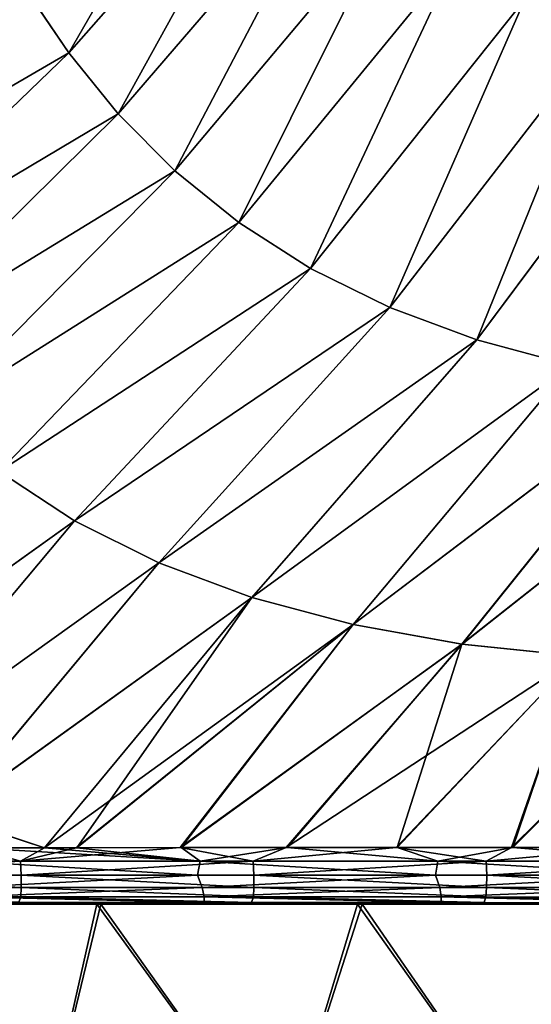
# Model space of a CAD drawing. Header units: metres. Extents: x -155 to 25, y -152 to 27.
# Tile 96 of 124: x -11.01 to -6.3, y -108.48 to -99.42. Entities that reach past the tile are written whole.
import ezdxf

# ---------------------------------------------------------------- set-up
doc = ezdxf.new("R2010")
doc.units = ezdxf.units.M
doc.layers.add('solid_12_401_052_XXX', color=7, linetype='CONTINUOUS')

msp = doc.modelspace()

# ---------------------------------------------------------------- linework, layer by layer
at = {"layer": 'solid_12_401_052_XXX'}
for points in [[(-6.362936, -99.234497, 21.282877), (-5.674452, -99.572037, 21.272081), (-4.598347, -96.627357, 21.288013)], [(-5.673913, -99.572212, -21.272072), (-6.362497, -99.23468, -21.282871), (-4.597802, -96.627625, -21.287998)], [(-10.95384, -99.144478, 21.276415), (-10.558075, -99.72908, 21.273993), (-8.90586, -96.863274, 21.314665)], [(-10.557753, -99.729393, -21.273991), (-10.953581, -99.14476, -21.276415), (-8.905762, -96.863335, -21.314665)], [(-10.558075, -99.72908, 21.273993), (-8.510558, -97.400635, 21.309771), (-8.90586, -96.863274, 21.314665)], [(-10.557753, -99.729393, -21.273991), (-8.905762, -96.863335, -21.314665), (-8.510413, -97.400734, -21.309771)], [(-10.558075, -99.72908, 21.273993), (-10.103701, -100.289818, 21.272388), (-8.510558, -97.400635, 21.309771)], [(-10.103302, -100.290146, -21.272388), (-10.557753, -99.729393, -21.273991), (-8.510413, -97.400734, -21.309771)], [(-10.103701, -100.289818, 21.272388), (-8.062505, -97.917366, 21.304041), (-8.510558, -97.400635, 21.309771)], [(-10.103302, -100.290146, -21.272388), (-8.510413, -97.400734, -21.309771), (-8.062304, -97.917503, -21.304039)], [(-10.103701, -100.289818, 21.272388), (-9.584054, -100.813255, 21.272375), (-8.062505, -97.917366, 21.304041)], [(-9.583567, -100.813591, -21.272375), (-10.103302, -100.290146, -21.272388), (-8.062304, -97.917503, -21.304039)], [(-9.584054, -100.813255, 21.272375), (-7.556703, -98.40107, 21.297911), (-8.062505, -97.917366, 21.304041)], [(-9.583567, -100.813591, -21.272375), (-8.062304, -97.917503, -21.304039), (-7.556434, -98.401237, -21.297907)], [(-9.584054, -100.813255, 21.272375), (-8.995464, -101.289505, 21.273802), (-7.556703, -98.40107, 21.297911)], [(-8.994875, -101.289841, -21.273804), (-9.583567, -100.813591, -21.272375), (-7.556434, -98.401237, -21.297907)], [(-8.995464, -101.289505, 21.273802), (-6.990602, -98.842598, 21.291077), (-7.556703, -98.40107, 21.297911)], [(-8.994875, -101.289841, -21.273804), (-7.556434, -98.401237, -21.297907), (-6.990253, -98.842781, -21.291073)], [(-11.29946, -98.551544, 21.278318), (-13.541734, -100.62011, 21.233902), (-10.95384, -99.144478, 21.276415)], [(-10.953581, -99.14476, -21.276415), (-13.541573, -100.620216, -21.233904), (-11.29925, -98.551781, -21.278318)], [(-8.995464, -101.289505, 21.273802), (-8.335824, -101.710541, 21.27606), (-6.990602, -98.842598, 21.291077)], [(-8.335122, -101.710846, -21.276062), (-8.994875, -101.289841, -21.273804), (-6.990253, -98.842781, -21.291073)], [(-8.335824, -101.710541, 21.27606), (-6.362936, -99.234497, 21.282877), (-6.990602, -98.842598, 21.291077)], [(-8.335122, -101.710846, -21.276062), (-6.990253, -98.842781, -21.291073), (-6.362497, -99.23468, -21.282871)], [(-10.95384, -99.144478, 21.276415), (-13.541734, -100.62011, 21.233902), (-13.201185, -101.263046, 21.233383)], [(-10.953581, -99.14476, -21.276415), (-13.20098, -101.263214, -21.233383), (-13.541573, -100.620216, -21.233904)], [(-10.95384, -99.144478, 21.276415), (-13.201185, -101.263046, 21.233383), (-10.558075, -99.72908, 21.273993)], [(-10.557753, -99.729393, -21.273991), (-13.20098, -101.263214, -21.233383), (-10.953581, -99.14476, -21.276415)], [(-8.335824, -101.710541, 21.27606), (-7.605484, -102.071259, 21.277834), (-6.362936, -99.234497, 21.282877)], [(-7.60466, -102.071533, -21.277836), (-8.335122, -101.710846, -21.276062), (-6.362497, -99.23468, -21.282871)], [(-7.605484, -102.071259, 21.277834), (-5.674452, -99.572037, 21.272081), (-6.362936, -99.234497, 21.282877)], [(-7.60466, -102.071533, -21.277836), (-6.362497, -99.23468, -21.282871), (-5.673913, -99.572212, -21.272072)], [(-7.605484, -102.071259, 21.277834), (-6.806175, -102.368256, 21.277452), (-5.674452, -99.572037, 21.272081)], [(-6.805222, -102.368484, -21.277451), (-7.60466, -102.071533, -21.277836), (-5.673913, -99.572212, -21.272072)], [(-6.806175, -102.368256, 21.277452), (-4.927024, -99.852013, 21.257187), (-5.674452, -99.572037, 21.272081)], [(-6.805222, -102.368484, -21.277451), (-5.673913, -99.572212, -21.272072), (-4.926377, -99.852173, -21.257174)], [(-10.558075, -99.72908, 21.273993), (-13.201185, -101.263046, 21.233383), (-12.80614, -101.895584, 21.233679)], [(-10.557753, -99.729393, -21.273991), (-12.805879, -101.89579, -21.233681), (-13.20098, -101.263214, -21.233383)], [(-10.558075, -99.72908, 21.273993), (-12.80614, -101.895584, 21.233679), (-10.103701, -100.289818, 21.272388)], [(-10.103302, -100.290146, -21.272388), (-12.805879, -101.89579, -21.233681), (-10.557753, -99.729393, -21.273991)], [(-6.806175, -102.368256, 21.277452), (-5.94166, -102.600609, 21.272741), (-4.927024, -99.852013, 21.257187)], [(-5.940573, -102.600784, -21.272732), (-6.805222, -102.368484, -21.277451), (-4.926377, -99.852173, -21.257174)], [(-10.103701, -100.289818, 21.272388), (-12.80614, -101.895584, 21.233679), (-12.34597, -102.501251, 21.236599)], [(-10.103302, -100.290146, -21.272388), (-12.345638, -102.501495, -21.236603), (-12.805879, -101.89579, -21.233681)], [(-10.103701, -100.289818, 21.272388), (-12.34597, -102.501251, 21.236599), (-9.584054, -100.813255, 21.272375)], [(-9.583567, -100.813591, -21.272375), (-12.345638, -102.501495, -21.236603), (-10.103302, -100.290146, -21.272388)], [(-9.584054, -100.813255, 21.272375), (-12.34597, -102.501251, 21.236599), (-11.812205, -103.065842, 21.243261)], [(-9.583567, -100.813591, -21.272375), (-11.811787, -103.066093, -21.243267), (-12.345638, -102.501495, -21.236603)], [(-9.584054, -100.813255, 21.272375), (-11.812205, -103.065842, 21.243261), (-8.995464, -101.289505, 21.273802)], [(-8.994875, -101.289841, -21.273804), (-11.811787, -103.066093, -21.243267), (-9.583567, -100.813591, -21.272375)], [(-8.995464, -101.289505, 21.273802), (-11.812205, -103.065842, 21.243261), (-11.199944, -103.578865, 21.253679)], [(-8.994875, -101.289841, -21.273804), (-11.199425, -103.579124, -21.253687), (-11.811787, -103.066093, -21.243267)], [(-8.995464, -101.289505, 21.273802), (-11.199944, -103.578865, 21.253679), (-8.335824, -101.710541, 21.27606)], [(-8.335122, -101.710846, -21.276062), (-11.199425, -103.579124, -21.253687), (-8.994875, -101.289841, -21.273804)], [(-8.335824, -101.710541, 21.27606), (-11.199944, -103.578865, 21.253679), (-10.506164, -104.03183, 21.267298)], [(-8.335122, -101.710846, -21.276062), (-10.505529, -104.032082, -21.267309), (-11.199425, -103.579124, -21.253687)], [(-8.335824, -101.710541, 21.27606), (-10.506164, -104.03183, 21.267298), (-7.605484, -102.071259, 21.277834)], [(-7.60466, -102.071533, -21.277836), (-10.505529, -104.032082, -21.267309), (-8.335122, -101.710846, -21.276062)], [(-7.605484, -102.071259, 21.277834), (-10.506164, -104.03183, 21.267298), (-9.73078, -104.419373, 21.282709)], [(-7.60466, -102.071533, -21.277836), (-9.730017, -104.419601, -21.282722), (-10.505529, -104.032082, -21.267309)], [(-7.605484, -102.071259, 21.277834), (-9.73078, -104.419373, 21.282709), (-6.806175, -102.368256, 21.277452)], [(-6.805222, -102.368484, -21.277451), (-9.730017, -104.419601, -21.282722), (-7.60466, -102.071533, -21.277836)], [(-6.806175, -102.368256, 21.277452), (-9.73078, -104.419373, 21.282709), (-8.875363, -104.737885, 21.298058)], [(-6.805222, -102.368484, -21.277451), (-8.874464, -104.738075, -21.298071), (-9.730017, -104.419601, -21.282722)], [(-6.806175, -102.368256, 21.277452), (-8.875363, -104.737885, 21.298058), (-5.94166, -102.600609, 21.272741)], [(-5.940573, -102.600784, -21.272732), (-8.874464, -104.738075, -21.298071), (-6.805222, -102.368484, -21.277451)], [(-5.94166, -102.600609, 21.272741), (-8.875363, -104.737885, 21.298058), (-7.943923, -104.986435, 21.310869)], [(-5.940573, -102.600784, -21.272732), (-7.942877, -104.986572, -21.310879), (-8.874464, -104.738075, -21.298071)], [(-5.94166, -102.600609, 21.272741), (-7.943923, -104.986435, 21.310869), (-5.016677, -102.768616, 21.261293)], [(-5.015453, -102.768723, -21.261272), (-7.942877, -104.986572, -21.310879), (-5.940573, -102.600784, -21.272732)], [(-5.016677, -102.768616, 21.261293), (-7.943923, -104.986435, 21.310869), (-6.941639, -105.165344, 21.318375)], [(-5.015453, -102.768723, -21.261272), (-6.940443, -105.165428, -21.318377), (-7.942877, -104.986572, -21.310879)], [(-5.016677, -102.768616, 21.261293), (-6.941639, -105.165344, 21.318375), (-4.03722, -102.8741, 21.240421)], [(-4.035859, -102.874138, -21.240385), (-6.940443, -105.165428, -21.318377), (-5.015453, -102.768723, -21.261272)], [(-4.03722, -102.8741, 21.240421), (-6.941639, -105.165344, 21.318375), (-5.875197, -105.276619, 21.317451)], [(-4.035859, -102.874138, -21.240385), (-5.873847, -105.276634, -21.317442), (-6.940443, -105.165428, -21.318377)], [(-13.206503, -105.961731, -21.243841), (-11.199425, -103.579124, -21.253687), (-10.505529, -104.032082, -21.267309)], [(-10.506164, -104.03183, 21.267298), (-11.199944, -103.578865, 21.253679), (-13.206372, -105.96196, 21.243849)], [(-12.4803, -106.385429, -21.270098), (-13.206503, -105.961731, -21.243841), (-10.505529, -104.032082, -21.267309)], [(-10.506164, -104.03183, 21.267298), (-13.206372, -105.96196, 21.243849), (-12.48011, -106.385651, 21.270107)], [(-12.4803, -106.385429, -21.270098), (-10.505529, -104.032082, -21.267309), (-9.730017, -104.419601, -21.282722)], [(-9.73078, -104.419373, 21.282709), (-10.506164, -104.03183, 21.267298), (-12.48011, -106.385651, 21.270107)], [(-11.672606, -106.746391, -21.299294), (-12.4803, -106.385429, -21.270098), (-9.730017, -104.419601, -21.282722)], [(-9.73078, -104.419373, 21.282709), (-12.48011, -106.385651, 21.270107), (-11.672351, -106.746605, 21.299307)], [(-11.672606, -106.746391, -21.299294), (-9.730017, -104.419601, -21.282722), (-8.874464, -104.738075, -21.298071)], [(-8.875363, -104.737885, 21.298058), (-9.73078, -104.419373, 21.282709), (-11.672351, -106.746605, 21.299307)], [(-11.672606, -106.746391, -21.299294), (-8.874464, -104.738075, -21.298071), (-10.782835, -107.03788, -21.329317)], [(-8.875363, -104.737885, 21.298058), (-11.672351, -106.746605, 21.299307), (-10.78247, -107.038017, 21.32933)], [(-8.874464, -104.738075, -21.298071), (-7.942877, -104.986572, -21.310879), (-10.782835, -107.03788, -21.329317)], [(-8.875363, -104.737885, 21.298058), (-10.78247, -107.038017, 21.32933), (-10.484733, -107.037949, 21.335711)], [(-7.943923, -104.986435, 21.310869), (-8.875363, -104.737885, 21.298058), (-10.484733, -107.037949, 21.335711)], [(-7.942877, -104.986572, -21.310879), (-10.491741, -107.037811, -21.335558), (-10.782835, -107.03788, -21.329317)], [(-7.942877, -104.986572, -21.310879), (-9.53316, -107.037003, -21.354012), (-10.491741, -107.037811, -21.335558)], [(-7.943923, -104.986435, 21.310869), (-10.484733, -107.037949, 21.335711), (-9.525421, -107.03714, 21.354151)], [(-7.942877, -104.986572, -21.310879), (-6.940443, -105.165428, -21.318377), (-9.53316, -107.037003, -21.354012)], [(-6.941639, -105.165344, 21.318375), (-7.943923, -104.986435, 21.310869), (-9.525421, -107.03714, 21.354151)], [(-6.940443, -105.165428, -21.318377), (-8.557945, -107.03688, -21.368761), (-9.53316, -107.037003, -21.354012)], [(-6.941639, -105.165344, 21.318375), (-9.525421, -107.03714, 21.354151), (-8.549356, -107.037018, 21.368876)], [(-6.940443, -105.165428, -21.318377), (-5.873847, -105.276634, -21.317442), (-8.557945, -107.03688, -21.368761)], [(-6.941639, -105.165344, 21.318375), (-8.549356, -107.037018, 21.368876), (-7.538412, -107.036545, 21.378716)], [(-5.875197, -105.276619, 21.317451), (-6.941639, -105.165344, 21.318375), (-7.538412, -107.036545, 21.378716)], [(-5.873847, -105.276634, -21.317442), (-7.54818, -107.036407, -21.378643), (-8.557945, -107.03688, -21.368761)], [(-5.873847, -105.276634, -21.317442), (-6.485197, -107.037109, -21.381908), (-7.54818, -107.036407, -21.378643)], [(-5.875197, -105.276619, 21.317451), (-7.538412, -107.036545, 21.378716), (-6.474061, -107.037247, 21.381905)], [(-5.873847, -105.276634, -21.317442), (-4.751235, -105.323891, -21.30476), (-6.485197, -107.037109, -21.381908)], [(-4.752736, -105.323944, 21.304787), (-5.875197, -105.276619, 21.317451), (-6.474061, -107.037247, 21.381905)], [(-4.751235, -105.323891, -21.30476), (-5.345558, -107.036682, -21.375412), (-6.485197, -107.037109, -21.381908)], [(-4.752736, -105.323944, 21.304787), (-6.474061, -107.037247, 21.381905), (-5.333145, -107.036804, 21.375284)], [(-11.672606, -106.746391, -21.299294), (-10.782835, -107.03788, -21.329317), (-11.441827, -107.038277, -21.314299)], [(-11.672351, -106.746605, 21.299307), (-11.435484, -107.038406, 21.314453), (-10.78247, -107.038017, 21.32933)], [(-11.004274, -107.162514, -21.314262), (-13.142239, -107.163803, -21.260239), (-11.441827, -107.038277, -21.314299)], [(-11.435484, -107.038406, 21.314453), (-11.533828, -107.162895, 21.301819), (-9.349299, -107.162064, 21.347059)], [(-11.004274, -107.162514, -21.314262), (-11.441827, -107.038277, -21.314299), (-10.782835, -107.03788, -21.329317)], [(-10.78247, -107.038017, 21.32933), (-11.435484, -107.038406, 21.314453), (-9.349299, -107.162064, 21.347059)], [(-11.004274, -107.162514, -21.314262), (-10.491741, -107.037811, -21.335558), (-9.53316, -107.037003, -21.354012)], [(-8.863019, -107.161835, -21.354483), (-11.004274, -107.162514, -21.314262), (-9.53316, -107.037003, -21.354012)], [(-11.004274, -107.162514, -21.314262), (-10.782835, -107.03788, -21.329317), (-10.491741, -107.037811, -21.335558)], [(-10.484733, -107.037949, 21.335711), (-10.78247, -107.038017, 21.32933), (-9.349299, -107.162064, 21.347059)], [(-9.525421, -107.03714, 21.354151), (-10.484733, -107.037949, 21.335711), (-9.349299, -107.162064, 21.347059)], [(-8.863019, -107.161835, -21.354483), (-9.53316, -107.037003, -21.354012), (-8.557945, -107.03688, -21.368761)], [(-8.549356, -107.037018, 21.368876), (-9.525421, -107.03714, 21.354151), (-9.349299, -107.162064, 21.347059)], [(-8.549356, -107.037018, 21.368876), (-9.349299, -107.162064, 21.347059), (-7.162504, -107.161865, 21.37035)], [(-8.863019, -107.161835, -21.354483), (-8.557945, -107.03688, -21.368761), (-7.54818, -107.036407, -21.378643)], [(-6.720189, -107.161781, -21.371508), (-8.863019, -107.161835, -21.354483), (-7.54818, -107.036407, -21.378643)], [(-7.538412, -107.036545, 21.378716), (-8.549356, -107.037018, 21.368876), (-7.162504, -107.161865, 21.37035)], [(-6.720189, -107.161781, -21.371508), (-7.54818, -107.036407, -21.378643), (-6.485197, -107.037109, -21.381908)], [(-6.474061, -107.037247, 21.381905), (-7.538412, -107.036545, 21.378716), (-7.162504, -107.161865, 21.37035)], [(-6.474061, -107.037247, 21.381905), (-7.162504, -107.161865, 21.37035), (-4.974896, -107.162315, 21.36125)], [(-6.720189, -107.161781, -21.371508), (-6.485197, -107.037109, -21.381908), (-5.345558, -107.036682, -21.375412)], [(-4.576416, -107.162338, -21.354984), (-6.720189, -107.161781, -21.371508), (-5.345558, -107.036682, -21.375412)], [(-5.333145, -107.036804, 21.375284), (-6.474061, -107.037247, 21.381905), (-4.974896, -107.162315, 21.36125)], [(-13.134611, -107.289856, -21.21336), (-13.142239, -107.163803, -21.260239), (-11.004274, -107.162514, -21.314262)], [(-10.997602, -107.289261, -21.267811), (-13.134611, -107.289856, -21.21336), (-11.004274, -107.162514, -21.314262)], [(-11.562902, -107.28949, 21.254391), (-9.375499, -107.28923, 21.300371), (-11.533828, -107.162895, 21.301819)], [(-9.375499, -107.28923, 21.300371), (-9.349299, -107.162064, 21.347059), (-11.533828, -107.162895, 21.301819)], [(-10.997602, -107.289261, -21.267811), (-11.004274, -107.162514, -21.314262), (-8.863019, -107.161835, -21.354483)], [(-8.856237, -107.289116, -21.308405), (-10.997602, -107.289261, -21.267811), (-8.863019, -107.161835, -21.354483)], [(-9.375499, -107.28923, 21.300371), (-7.186205, -107.289413, 21.32427), (-9.349299, -107.162064, 21.347059)], [(-7.186205, -107.289413, 21.32427), (-7.162504, -107.161865, 21.37035), (-9.349299, -107.162064, 21.347059)], [(-8.856237, -107.289116, -21.308405), (-8.863019, -107.161835, -21.354483), (-6.720189, -107.161781, -21.371508)], [(-6.714338, -107.289391, -21.325541), (-8.856237, -107.289116, -21.308405), (-6.720189, -107.161781, -21.371508)], [(-7.186205, -107.289413, 21.32427), (-4.997393, -107.290031, 21.315577), (-7.162504, -107.161865, 21.37035)], [(-4.997393, -107.290031, 21.315577), (-4.974896, -107.162315, 21.36125), (-7.162504, -107.161865, 21.37035)], [(-6.714338, -107.289391, -21.325541), (-6.720189, -107.161781, -21.371508), (-4.576416, -107.162338, -21.354984)], [(-4.572227, -107.290092, -21.308907), (-6.714338, -107.289391, -21.325541), (-4.576416, -107.162338, -21.354984)], [(-10.997834, -107.403038, -21.185595), (-13.134837, -107.402885, -21.1311), (-13.134611, -107.289856, -21.21336)], [(-10.997834, -107.403038, -21.185595), (-13.134611, -107.289856, -21.21336), (-10.997602, -107.289261, -21.267811)], [(-11.513865, -107.403076, 21.173391), (-9.375499, -107.28923, 21.300371), (-11.562902, -107.28949, 21.254391)], [(-11.513865, -107.403076, 21.173391), (-9.330451, -107.403458, 21.21896), (-9.375499, -107.28923, 21.300371)], [(-8.85652, -107.403465, -21.226231), (-10.997834, -107.403038, -21.185595), (-10.997602, -107.289261, -21.267811)], [(-8.85652, -107.403465, -21.226231), (-10.997602, -107.289261, -21.267811), (-8.856237, -107.289116, -21.308405)], [(-9.330451, -107.403458, 21.21896), (-7.186205, -107.289413, 21.32427), (-9.375499, -107.28923, 21.300371)], [(-9.330451, -107.403458, 21.21896), (-7.146205, -107.40406, 21.242336), (-7.186205, -107.289413, 21.32427)], [(-6.715847, -107.404099, -21.243431), (-8.85652, -107.403465, -21.226231), (-8.856237, -107.289116, -21.308405)], [(-6.715847, -107.404099, -21.243431), (-8.856237, -107.289116, -21.308405), (-6.714338, -107.289391, -21.325541)], [(-7.146205, -107.40406, 21.242336), (-4.997393, -107.290031, 21.315577), (-7.186205, -107.289413, 21.32427)], [(-7.146205, -107.40406, 21.242336), (-4.963372, -107.404884, 21.233042), (-4.997393, -107.290031, 21.315577)], [(-4.575568, -107.404961, -21.226873), (-6.715847, -107.404099, -21.243431), (-6.714338, -107.289391, -21.325541)], [(-4.575568, -107.404961, -21.226873), (-6.714338, -107.289391, -21.325541), (-4.572227, -107.290092, -21.308907)], [(-11.001326, -107.48925, -21.074831), (-13.138859, -107.488503, -21.020639), (-13.134837, -107.402885, -21.1311)], [(-11.001326, -107.48925, -21.074831), (-13.134837, -107.402885, -21.1311), (-10.997834, -107.403038, -21.185595)], [(-11.494655, -107.489182, 21.063272), (-9.330451, -107.403458, 21.21896), (-11.513865, -107.403076, 21.173391)], [(-11.494655, -107.489182, 21.063272), (-9.313418, -107.490044, 21.108334), (-9.330451, -107.403458, 21.21896)], [(-8.860586, -107.49012, -21.1152), (-11.001326, -107.48925, -21.074831), (-10.997834, -107.403038, -21.185595)], [(-8.860586, -107.49012, -21.1152), (-10.997834, -107.403038, -21.185595), (-8.85652, -107.403465, -21.226231)], [(-9.313418, -107.490044, 21.108334), (-7.146205, -107.40406, 21.242336), (-9.330451, -107.403458, 21.21896)], [(-9.313418, -107.490044, 21.108334), (-7.132481, -107.49099, 21.131353), (-7.146205, -107.40406, 21.242336)], [(-6.72141, -107.491051, -21.132372), (-8.860586, -107.49012, -21.1152), (-8.85652, -107.403465, -21.226231)], [(-6.72141, -107.491051, -21.132372), (-8.85652, -107.403465, -21.226231), (-6.715847, -107.404099, -21.243431)], [(-7.132481, -107.49099, 21.131353), (-4.963372, -107.404884, 21.233042), (-7.146205, -107.40406, 21.242336)], [(-7.132481, -107.49099, 21.131353), (-4.953449, -107.491989, 21.121897), (-4.963372, -107.404884, 21.233042)], [(-4.583088, -107.492058, -21.115988), (-6.72141, -107.491051, -21.132372), (-6.715847, -107.404099, -21.243431)], [(-4.583088, -107.492058, -21.115988), (-6.715847, -107.404099, -21.243431), (-4.575568, -107.404961, -21.226873)], [(-11.017311, -107.540245, -20.949526), (-13.138859, -107.488503, -21.020639), (-11.001326, -107.48925, -21.074831)], [(-12.880171, -109.890564, -15.550992), (-12.494746, -107.555099, -16.262339), (-10.829661, -109.890564, -17.040932)], [(-12.523066, -107.555191, 16.240608), (-12.878616, -109.890564, 15.552279), (-10.827957, -109.890564, 17.042013)], [(-10.300737, -107.556404, 17.731668), (-11.287021, -107.555878, 20.818998), (-12.523066, -107.555191, 16.240608)], [(-10.300737, -107.556404, 17.731668), (-12.523066, -107.555191, 16.240608), (-10.827957, -109.890564, 17.042013)], [(-12.494746, -107.555099, -16.262339), (-11.410211, -107.555672, -20.815468), (-10.377955, -107.556229, -20.83935)], [(-10.264973, -107.556305, -17.752386), (-12.494746, -107.555099, -16.262339), (-10.377955, -107.556229, -20.83935)], [(-10.829661, -109.890564, -17.040932), (-12.494746, -107.555099, -16.262339), (-10.264973, -107.556305, -17.752386)], [(-9.313266, -107.541245, 20.983076), (-9.313418, -107.490044, 21.108334), (-11.494655, -107.489182, 21.063272)], [(-11.493209, -107.540123, 20.938496), (-9.313266, -107.541245, 20.983076), (-11.494655, -107.489182, 21.063272)], [(-9.632261, -107.55677, 20.853783), (-9.313266, -107.541245, 20.983076), (-11.493209, -107.540123, 20.938496)], [(-11.287021, -107.555878, 20.818998), (-9.632261, -107.55677, 20.853783), (-11.493209, -107.540123, 20.938496)], [(-10.377955, -107.556229, -20.83935), (-11.410211, -107.555672, -20.815468), (-11.017311, -107.540245, -20.949526)], [(-10.300737, -107.556404, 17.731668), (-9.632261, -107.55677, 20.853783), (-11.287021, -107.555878, 20.818998)], [(-8.876771, -107.541351, -20.98962), (-11.017311, -107.540245, -20.949526), (-11.001326, -107.48925, -21.074831)], [(-10.377955, -107.556229, -20.83935), (-11.017311, -107.540245, -20.949526), (-8.876771, -107.541351, -20.98962)], [(-8.876771, -107.541351, -20.98962), (-11.001326, -107.48925, -21.074831), (-8.860586, -107.49012, -21.1152)], [(-10.829661, -109.890564, -17.040932), (-10.264973, -107.556305, -17.752386), (-8.608581, -109.890564, -18.262125)], [(-10.300737, -107.556404, 17.731668), (-10.827957, -109.890564, 17.042013), (-8.606755, -109.890564, 18.262985)], [(-9.368066, -107.556778, -20.858181), (-10.377955, -107.556229, -20.83935), (-8.876771, -107.541351, -20.98962)], [(-10.264973, -107.556305, -17.752386), (-10.377955, -107.556229, -20.83935), (-9.368066, -107.556778, -20.858181)], [(-7.902862, -107.557701, 18.920633), (-9.632261, -107.55677, 20.853783), (-10.300737, -107.556404, 17.731668)], [(-7.902862, -107.557701, 18.920633), (-10.300737, -107.556404, 17.731668), (-8.606755, -109.890564, 18.262985)], [(-10.264973, -107.556305, -17.752386), (-9.368066, -107.556778, -20.858181), (-8.380145, -107.557312, -20.870926)], [(-7.860116, -107.557602, -18.938477), (-10.264973, -107.556305, -17.752386), (-8.380145, -107.557312, -20.870926)], [(-8.608581, -109.890564, -18.262125), (-10.264973, -107.556305, -17.752386), (-7.860116, -107.557602, -18.938477)], [(-9.632261, -107.55677, 20.853783), (-8.034087, -107.55764, 20.874718), (-9.313266, -107.541245, 20.983076)], [(-7.902862, -107.557701, 18.920633), (-8.034087, -107.55764, 20.874718), (-9.632261, -107.55677, 20.853783)], [(-8.380145, -107.557312, -20.870926), (-9.368066, -107.556778, -20.858181), (-8.876771, -107.541351, -20.98962)], [(-7.134459, -107.542374, 21.005854), (-7.132481, -107.49099, 21.131353), (-9.313418, -107.490044, 21.108334)], [(-9.313266, -107.541245, 20.983076), (-7.134459, -107.542374, 21.005854), (-9.313418, -107.490044, 21.108334)], [(-8.034087, -107.55764, 20.874718), (-7.134459, -107.542374, 21.005854), (-9.313266, -107.541245, 20.983076)], [(-6.738124, -107.542458, -21.006834), (-8.876771, -107.541351, -20.98962), (-8.860586, -107.49012, -21.1152)], [(-8.380145, -107.557312, -20.870926), (-8.876771, -107.541351, -20.98962), (-6.738124, -107.542458, -21.006834)], [(-6.738124, -107.542458, -21.006834), (-8.860586, -107.49012, -21.1152), (-6.72141, -107.491051, -21.132372)], [(-8.608581, -109.890564, -18.262125), (-7.860116, -107.557602, -18.938477), (-6.251958, -109.890564, -19.195314)], [(-7.902862, -107.557701, 18.920633), (-8.606755, -109.890564, 18.262985), (-6.250039, -109.890564, 19.195938)], [(-7.414649, -107.557831, -20.879679), (-8.380145, -107.557312, -20.870926), (-6.738124, -107.542458, -21.006834)], [(-7.860116, -107.557602, -18.938477), (-8.380145, -107.557312, -20.870926), (-7.414649, -107.557831, -20.879679)], [(-8.034087, -107.55764, 20.874718), (-6.493204, -107.558472, 20.883137), (-7.134459, -107.542374, 21.005854)], [(-7.902862, -107.557701, 18.920633), (-6.493204, -107.558472, 20.883137), (-8.034087, -107.55764, 20.874718)], [(-5.370529, -107.559074, 19.787083), (-6.493204, -107.558472, 20.883137), (-7.902862, -107.557701, 18.920633)], [(-5.370529, -107.559074, 19.787083), (-7.902862, -107.557701, 18.920633), (-6.250039, -109.890564, 19.195938)], [(-7.860116, -107.557602, -18.938477), (-7.414649, -107.557831, -20.879679), (-6.471517, -107.558342, -20.882902)], [(-7.860116, -107.557602, -18.938477), (-6.471517, -107.558342, -20.882902), (-5.550641, -107.558838, -20.878796)], [(-5.321651, -107.558968, -19.800314), (-7.860116, -107.557602, -18.938477), (-5.550641, -107.558838, -20.878796)], [(-6.251958, -109.890564, -19.195314), (-7.860116, -107.557602, -18.938477), (-5.321651, -107.558968, -19.800314)], [(-6.471517, -107.558342, -20.882902), (-7.414649, -107.557831, -20.879679), (-6.738124, -107.542458, -21.006834)], [(-7.134459, -107.542374, 21.005854), (-4.957567, -107.543503, 20.996458), (-7.132481, -107.49099, 21.131353)], [(-6.493204, -107.558472, 20.883137), (-4.957567, -107.543503, 20.996458), (-7.134459, -107.542374, 21.005854)], [(-4.957567, -107.543503, 20.996458), (-4.953449, -107.491989, 21.121897), (-7.132481, -107.49099, 21.131353)], [(-4.600665, -107.543571, -20.990784), (-6.738124, -107.542458, -21.006834), (-6.72141, -107.491051, -21.132372)], [(-6.471517, -107.558342, -20.882902), (-6.738124, -107.542458, -21.006834), (-4.600665, -107.543571, -20.990784)], [(-4.600665, -107.543571, -20.990784), (-6.72141, -107.491051, -21.132372), (-4.583088, -107.492058, -21.115988)], [(-6.493204, -107.558472, 20.883137), (-4.291871, -107.559662, 20.859285), (-4.957567, -107.543503, 20.996458)], [(-5.370529, -107.559074, 19.787083), (-4.291871, -107.559662, 20.859285), (-6.493204, -107.558472, 20.883137)], [(-5.550641, -107.558838, -20.878796), (-6.471517, -107.558342, -20.882902), (-4.600665, -107.543571, -20.990784)]]:
    msp.add_3dface(points, dxfattribs=at)

doc.saveas('drawing.dxf')
